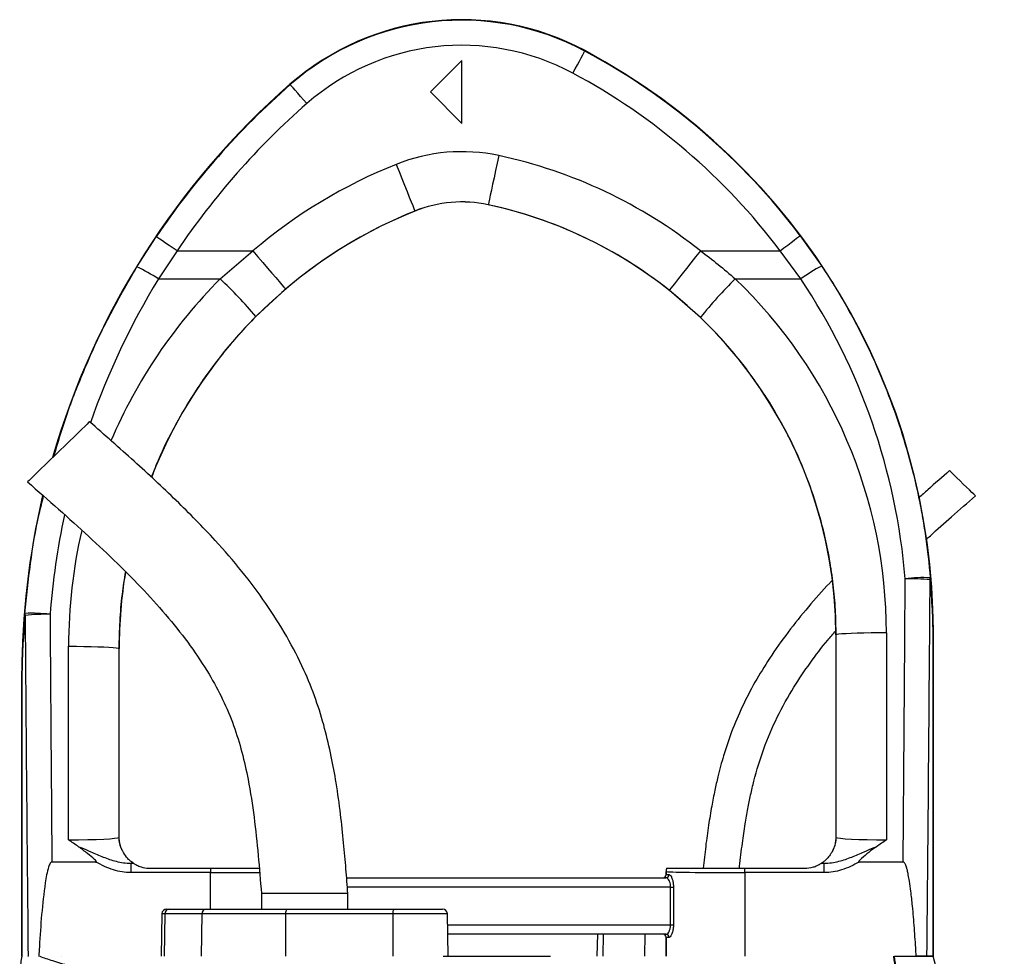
# Model space of a CAD drawing. Header units: millimetres. Extents: x 1556 to 4262, y 988 to 5170.
# Tile 18 of 18: x 3353 to 3979, y 4574 to 5170. Entities that reach past the tile are written whole.
import ezdxf

# ---------------------------------------------------------------- set-up
doc = ezdxf.new("R2010")
doc.units = ezdxf.units.MM
doc.header["$LTSCALE"] = 2

msp = doc.modelspace()

# ---------------------------------------------------------------- linework, layer by layer
at = {"color": 7, "linetype": 'Continuous', "lineweight": 25}
for p, q in [((3712.26, 5149.91), (3712.4, 5150.18)), ((3633.98, 5143.87), (3613.98, 5123.87)), ((3633.98, 5103.87), (3633.98, 5143.87)), ((3524.83, 5128.54), (3524.64, 5128.77)), ((3613.98, 5123.87), (3633.98, 5103.87)), ((3650.78, 5052.11), (3650.78, 5052.09)), ((3604.15, 5048.13), (3604.16, 5048.1)), ((3427.24, 5012.54), (3439.55, 5031.75)), ((3849.28, 5032.43), (3862.98, 5013.11)), ((3452.82, 5022.81), (3440.91, 5004.94)), ((3452.82, 5022.81), (3501.07, 5022.81)), ((3480.2, 5004.94), (3501.07, 5022.81)), ((3785.85, 5022.81), (3836.5, 5022.81)), ((3849.68, 5004.94), (3836.5, 5022.81)), ((3440.91, 5004.94), (3480.2, 5004.94)), ((3807.98, 5004.94), (3849.68, 5004.94)), ((3521.78, 4998.42), (3502.92, 4980.98)), ((3785.83, 4980.42), (3765.97, 4997.74)), ((3872.19, 4778.33), (3871.98, 4778.33)), ((3871.98, 4778.33), (3871.98, 4649.87)), ((3872.29, 4649.56), (3872.19, 4778.33)), ((3904.18, 4779.76), (3904.29, 4648.02)), ((3933.85, 4573.87), (3933.85, 4780)), ((3933.86, 4780), (3933.98, 4780)), ((3933.86, 4780), (3933.86, 4573.87)), ((3933.98, 4573.87), (3933.98, 4780)), ((3383.67, 4648.02), (3383.76, 4771.15)), ((3415.76, 4769.72), (3415.67, 4649.56)), ((3415.76, 4769.72), (3415.98, 4769.72)), ((3415.98, 4649.87), (3415.98, 4769.72)), ((3354.1, 4752.56), (3353.98, 4752.56)), ((3353.98, 4752.56), (3353.98, 4573.87)), ((3354.1, 4752.56), (3354.1, 4573.87)), ((3354.1, 4573.87), (3354.1, 4752.56)), ((3415.67, 4649.56), (3415.98, 4649.87)), ((3871.98, 4649.87), (3872.29, 4649.56)), ((3401.19, 4633.87), (3373.15, 4633.87)), ((3423.31, 4633.1), (3423.31, 4627.1)), ((3423.31, 4633.1), (3425.08, 4633.1)), ((3862.88, 4633.1), (3864.65, 4633.1)), ((3864.65, 4627.1), (3864.65, 4633.1)), ((3914.81, 4633.87), (3886.76, 4633.87)), ((3473.97, 4627.1), (3423.31, 4627.1)), ((3435.98, 4629.87), (3473.97, 4629.87)), ((3473.97, 4629.87), (3473.97, 4627.1)), ((3560.7, 4623.87), (3763.9, 4623.87)), ((3763.99, 4627.85), (3763.98, 4627.87)), ((3763.98, 4627.87), (3763.98, 4625.87)), ((3763.98, 4625.87), (3763.99, 4625.87)), ((3763.99, 4625.87), (3763.99, 4627.85)), ((3763.99, 4625.87), (3765.83, 4625.87)), ((3813.98, 4627.1), (3813.98, 4629.87)), ((3813.98, 4629.87), (3851.98, 4629.87)), ((3813.98, 4627.1), (3813.98, 4573.87)), ((3864.65, 4627.1), (3813.98, 4627.1)), ((3766.87, 4617.87), (3768.68, 4617.87)), ((3766.87, 4593.87), (3766.87, 4617.87)), ((3768.68, 4617.87), (3768.68, 4593.87)), ((3506.48, 4613.87), (3506.48, 4603.87)), ((3533.98, 4613.87), (3506.48, 4613.87)), ((3561.48, 4613.87), (3533.98, 4613.87)), ((3561.48, 4603.87), (3561.48, 4613.87)), ((3443.17, 4600.92), (3442.69, 4573.87)), ((3444.95, 4600.92), (3444.5, 4573.87)), ((3468.64, 4600.92), (3444.95, 4600.92)), ((3446.16, 4603.87), (3447.76, 4603.87)), ((3447.76, 4603.87), (3471.46, 4603.87)), ((3468.64, 4600.92), (3468.2, 4573.87)), ((3521.9, 4600.92), (3468.64, 4600.92)), ((3471.46, 4603.87), (3522.42, 4603.87)), ((3521.9, 4600.92), (3521.82, 4573.87)), ((3590.13, 4600.92), (3521.9, 4600.92)), ((3522.42, 4603.87), (3590.65, 4603.87)), ((3590.13, 4600.92), (3590.05, 4573.87)), ((3590.65, 4603.87), (3621.79, 4603.87)), ((3625.26, 4573.87), (3624.79, 4600.92)), ((3766.87, 4593.87), (3768.68, 4593.87)), ((3763.9, 4587.87), (3625.02, 4587.87)), ((3720.26, 4587.87), (3720.01, 4573.87)), ((3763.99, 4585.87), (3763.98, 4585.87)), ((3763.98, 4585.87), (3763.98, 4573.87)), ((3763.99, 4573.87), (3763.99, 4585.87)), ((3765.83, 4585.87), (3763.99, 4585.87)), ((3357.93, 4573.87), (3357.95, 4573.87)), ((3364.81, 4573.87), (3365.03, 4573.87)), ((3379, 4573.87), (3379.01, 4573.87)), ((3622.11, 4573.87), (3690.39, 4573.87)), ((3909.4, 4573.87), (3916.03, 4573.87)), ((3933.85, 4573.87), (3929.97, 4573.87)), ((3933.86, 4573.87), (3933.85, 4573.87))]:
    msp.add_line(p, q, dxfattribs=at)
at = {"color": 8, "linetype": 'Continuous', "lineweight": 25}
for p, q in [((3473.97, 4603.87), (3473.97, 4627.1)), ((3766.87, 4617.87), (3561.16, 4617.87)), ((3444.95, 4600.92), (3443.17, 4600.92)), ((3624.79, 4600.92), (3590.13, 4600.92)), ((3624.91, 4593.87), (3766.87, 4593.87)), ((3723.86, 4587.87), (3723.65, 4573.87)), ((3750.49, 4587.87), (3750.27, 4573.87))]:
    msp.add_line(p, q, dxfattribs=at)
at = {"color": 7, "linetype": 'Continuous', "lineweight": 25, "flags": 128}
for points in [[(3704.7, 5135.81), (3706.16, 5138.53), (3707.56, 5141.15), (3708.86, 5143.57), (3710, 5145.69), (3710.94, 5147.45), (3711.65, 5148.77), (3712.09, 5149.6), (3712.26, 5149.91)], [(3535.37, 5116.51), (3533.34, 5118.83), (3531.38, 5121.07), (3529.57, 5123.13), (3527.98, 5124.95), (3526.67, 5126.44), (3525.69, 5127.57), (3525.07, 5128.28), (3524.83, 5128.54)], [(3657.5, 5083.39), (3656.46, 5078.55), (3655.45, 5073.83), (3654.48, 5069.34), (3653.59, 5065.18), (3652.79, 5061.46), (3652.11, 5058.28), (3651.55, 5055.69), (3651.14, 5053.78), (3650.88, 5052.57), (3650.78, 5052.11)], [(3592.22, 5077.82), (3594.07, 5073.23), (3595.87, 5068.74), (3597.58, 5064.48), (3599.17, 5060.53), (3600.58, 5057.01), (3601.8, 5053.98), (3602.78, 5051.53), (3603.51, 5049.71), (3603.97, 5048.57), (3604.15, 5048.13)], [(3452.82, 5022.81), (3450.25, 5024.54), (3447.79, 5026.2), (3445.52, 5027.73), (3443.51, 5029.08), (3441.86, 5030.19), (3440.62, 5031.03), (3439.84, 5031.55), (3439.55, 5031.75)], [(3836.5, 5022.81), (3838.96, 5024.67), (3841.34, 5026.46), (3843.53, 5028.11), (3845.45, 5029.56), (3847.05, 5030.75), (3848.24, 5031.65), (3848.99, 5032.22), (3849.28, 5032.43)], [(3501.07, 5022.81), (3504.28, 5019.04), (3507.4, 5015.36), (3510.38, 5011.85), (3513.13, 5008.61), (3515.59, 5005.72), (3517.7, 5003.23), (3519.41, 5001.22), (3520.68, 4999.72), (3521.48, 4998.78), (3521.78, 4998.42)], [(3785.85, 5022.81), (3782.77, 5018.93), (3779.77, 5015.15), (3776.91, 5011.55), (3774.27, 5008.22), (3771.91, 5005.24), (3769.89, 5002.68), (3768.24, 5000.61), (3767.03, 4999.08), (3766.26, 4998.11), (3765.97, 4997.74)], [(3397.11, 4914.04), (3397.04, 4913.97), (3396.53, 4913.48), (3395.53, 4912.5), (3394.05, 4911.07), (3392.14, 4909.22), (3389.85, 4907), (3387.23, 4904.47), (3384.36, 4901.68), (3381.31, 4898.72), (3378.16, 4895.67), (3374.98, 4892.59), (3371.87, 4889.57), (3368.9, 4886.69), (3366.14, 4884.02), (3363.68, 4881.64), (3361.57, 4879.59), (3359.88, 4877.95), (3358.63, 4876.74), (3357.87, 4876), (3357.61, 4875.76)], [(3960.85, 4866.89), (3960.59, 4867.14), (3959.83, 4867.88), (3958.61, 4869.06), (3957.02, 4870.61), (3955.14, 4872.42), (3953.11, 4874.39), (3951.05, 4876.4), (3949.08, 4878.3), (3947.33, 4880), (3945.91, 4881.37), (3944.92, 4882.34), (3944.4, 4882.84), (3944.34, 4882.9)], [(3904.18, 4779.76), (3899.23, 4779.74), (3894.4, 4779.68), (3889.8, 4779.6), (3885.55, 4779.48), (3881.75, 4779.33), (3878.49, 4779.16), (3875.85, 4778.97), (3873.89, 4778.77), (3872.66, 4778.55), (3872.19, 4778.33)], [(3383.76, 4771.15), (3388.72, 4771.13), (3393.55, 4771.08), (3398.14, 4770.99), (3402.39, 4770.87), (3406.19, 4770.72), (3409.45, 4770.55), (3412.1, 4770.36), (3414.06, 4770.16), (3415.29, 4769.94), (3415.76, 4769.72)]]:
    msp.add_lwpolyline(points, dxfattribs=at)
at = {"color": 7, "linetype": 'Continuous', "lineweight": 25}
for centre, radius, start, end in [((3633.98, 5003.87), 166, 61.80714, 131.19948), ((3633.98, 5003.87), 165.7, 61.80714, 131.19948), ((3633.98, 5003.87), 149.7, 61.80714, 131.19948), ((3513.98, 4780), 420, 0, 61.80714), ((3513.98, 4780), 419.7, 36.97436, 61.80714), ((3513.98, 4780), 403.7, 36.97436, 61.80714), ((3853.98, 4752.56), 500, 131.19948, 163.89661), ((3853.98, 4752.56), 499.7, 131.19948, 146.03294), ((3853.98, 4752.56), 483.7, 131.19948, 146.03294), ((3633.98, 4973.87), 112.02, 77.87765, 111.88391), ((3591.98, 4778.33), 312.02, 51.5862, 77.87765), ((3715.98, 4769.72), 332.02, 111.88391, 130.33548), ((3633.98, 4973.87), 80.03, 77.87765, 111.88391), ((3633.98, 4973.87), 80, 77.87765, 111.88391), ((3591.98, 4778.33), 280.03, 51.5862, 77.87765), ((3591.98, 4778.33), 280, 0, 77.87765), ((3715.98, 4769.72), 300, 111.88391, 158.7279), ((3715.98, 4769.72), 300.03, 111.88391, 130.33548), ((3382.51, 4916.15), 106.27, 56.66757, 65.10604), ((3913.14, 4916.52), 108.83, 117.44304, 125.66924), ((3293.26, 4804.9), 273.79, 40.02351, 46.93734), ((4005.15, 4804.57), 281.1, 134.53854, 141.27719), ((3853.98, 4752.56), 500, 166.75971, 180), ((3715.98, 4769.72), 300, 170.67014, 180), ((3927.67, 4721.14), 93.69, 87.30286, 97.07177), ((3918.62, 4693.24), 120.89, 83.65535, 91.17552), ((3927.05, 4814.44), 5.04, 347.99859, 3.13535), ((3360.48, 4791.84), 4.47, 177.25473, 193.60682), ((3360.78, 4698.57), 93.6, 83.13649, 92.91622), ((3369.56, 4669.25), 122.28, 88.87209, 96.30121), ((3431.67, 4649.56), 16, 180.0185, 209.12517), ((3856.29, 4649.56), 16, 330.87483, 359.9815), ((3435.98, 4649.87), 20, 236.73632, 236.98128), ((3851.98, 4649.87), 20, 303.01872, 303.26368), ((3761.99, 4625.87), 2, 269.99944, 0.00525), ((3763.87, 4625.83), 1.96, 271.09321, 1.05771), ((3769.99, 4627.85), 6, 160.36719, 179.97958), ((3446.16, 4600.87), 3, 90, 179), ((3447.86, 4600.96), 2.91, 91.79571, 180.77031), ((3471.55, 4600.96), 2.91, 91.79602, 180.7703), ((3526.52, 4601.63), 4.67, 151.26783, 188.69128), ((3594.74, 4601.63), 4.67, 151.26751, 188.69159), ((3621.79, 4600.87), 3, 1, 90), ((3761.99, 4585.87), 2, 359.99762, 89.99085), ((3763.87, 4585.91), 1.96, 358.94534, 88.89692)]:
    msp.add_arc(centre, radius, start, end, dxfattribs=at)
at = {"color": 8, "linetype": 'Continuous', "lineweight": 25}
for centre, major_axis, ratio, start_param, end_param in [((3853.98, 4753.65), (0, 483.5), 1, 1.024276, 1.233998), ((3715.98, 4770.89), (0, 332.21), 1, 0.789084, 1.165564), ((3853.98, 4753.65), (0, 483.5), 1, 1.36019, 1.492437), ((3715.98, 4770.89), (0, 332.21), 1, 1.346222, 1.570015), ((3473.97, 4627.87), (50, 0), 0.01536, 4.712389, 5.395497)]:
    msp.add_ellipse(centre, major_axis=major_axis, ratio=ratio, start_param=start_param, end_param=end_param, dxfattribs=at)
at = {"color": 7, "linetype": 'Continuous', "lineweight": 25}
for centre, major_axis, ratio, start_param, end_param in [((3591.98, 4779.52), (0, 312.21), 1, 4.71317, 5.519111), ((3513.98, 4781.03), (0, 403.52), 1, 4.794455, 5.3006), ((3733.98, 5394.23), (0, 4112.94), 0.044737, 4.52645, 4.570871), ((3733.98, 5393.51), (0, 4112.94), 0.048627, 4.511762, 4.570871), ((3553.98, 5393.51), (0, 4112.94), 0.048627, 1.71787, 1.771423), ((3553.98, 5394.23), (0, 4112.94), 0.044737, 1.71787, 1.756735), ((3383.67, 4649.57), (32, 0.01), 0.048575, 4.712297, 6.265657), ((3431.98, 4649.87), (11.32, 11.32), 0.999695, 2.356347, 2.357638), ((3855.97, 4649.87), (11.32, -11.32), 0.999695, 0.783955, 0.785246), ((3904.28, 4649.57), (32, -0.01), 0.048575, 3.15912, 4.712481), ((3383.67, 4633.57), (48, 0), 0.017486, 5.683962, 5.749965), ((3904.28, 4633.57), (48, 0), 0.017486, 3.674813, 3.740816), ((3761.98, 4625.87), (-2, 0), 0.999848, 1.570796, 3.141593), ((3769.98, 4627.87), (-4.24, 4.24), 0.999695, 0.445606, 0.785246), ((3813.98, 4627.87), (50, 0), 0.01536, 3.159046, 4.712389), ((3761.98, 4585.87), (2, 0), 0.999848, 0, 1.570796)]:
    msp.add_ellipse(centre, major_axis=major_axis, ratio=ratio, start_param=start_param, end_param=end_param, dxfattribs=at)
for points, knots in [([(3785.85, 5022.81), (3789.64, 5019.96), (3797.22, 5014.26), (3804.39, 5008.05), (3807.98, 5004.94)], [0, 0, 0, 0, 0.49942, 1, 1, 1, 1]), ([(3862.98, 5013.11), (3867.92, 5005.71), (3872.61, 4998.16), (3879.29, 4986.61), (3881.46, 4982.73), (3885.66, 4974.91), (3887.69, 4970.98), (3897.52, 4951.2), (3904.34, 4934.98), (3915.91, 4901.78), (3920.66, 4884.8), (3925.27, 4863.07), (3926.13, 4858.71), (3927.7, 4849.96), (3928.41, 4845.58), (3930.34, 4832.41), (3931.35, 4823.58), (3932.08, 4814.72)], [0, 0, 0, 0, 0.125, 0.125, 0.1875, 0.1875, 0.25, 0.25, 0.5, 0.5, 0.75, 0.75, 0.8125, 0.8125, 0.875, 0.875, 1, 1, 1, 1]), ([(3872.19, 4778.33), (3872.09, 4783.67), (3871.91, 4794.34), (3870.47, 4810.38), (3868.16, 4826.37), (3864.42, 4844.59), (3858.77, 4864.79), (3850.57, 4886.88), (3840.42, 4908.4), (3829.61, 4927.03), (3818.89, 4942.77), (3808.71, 4955.94), (3797.76, 4968.58), (3789.81, 4976.47), (3785.83, 4980.42)], [0, 0, 0, 0, 0.070939, 0.141878, 0.213763, 0.285648, 0.388902, 0.492155, 0.598408, 0.704662, 0.777973, 0.851283, 0.925641, 1, 1, 1, 1]), ([(3561.48, 4613.87), (3561.08, 4619.01), (3560.26, 4629.73), (3558.82, 4646.54), (3556.86, 4664.86), (3554.3, 4683.23), (3550.99, 4701.46), (3546.83, 4719.24), (3541.22, 4737.68), (3533.31, 4757.33), (3522.7, 4777.8), (3509.41, 4798.75), (3494.12, 4819.12), (3475.14, 4841.06), (3452.17, 4864.35), (3425.25, 4889.28), (3406.6, 4905.69), (3397.11, 4914.04)], [0, 0, 0, 0, 0.043406, 0.09063, 0.142151, 0.198664, 0.246894, 0.298241, 0.3524, 0.409137, 0.476507, 0.546402, 0.617933, 0.690926, 0.790712, 0.893453, 1, 1, 1, 1]), ([(3944.34, 4882.9), (3939.73, 4878.86), (3933.2, 4873.13), (3926.71, 4867.35), (3924.8, 4865.64)], [0, 0, 0, 0, 0.704695, 1, 1, 1, 1]), ([(3357.61, 4875.76), (3364.23, 4869.96), (3377.3, 4858.51), (3396.46, 4841.31), (3414.7, 4824.14), (3431.75, 4806.91), (3447.35, 4789.5), (3461.27, 4771.82), (3472.82, 4754.5), (3482.02, 4737.52), (3489.01, 4720.87), (3494.27, 4703.76), (3498.64, 4684.27), (3501.98, 4662.33), (3504.49, 4638.14), (3505.82, 4621.94), (3506.48, 4613.87)], [0, 0, 0, 0, 0.0840224, 0.1661999, 0.2461112, 0.3234264, 0.3979042, 0.4694689, 0.5382883, 0.5966541, 0.6538349, 0.7105765, 0.7675748, 0.8446514, 0.9225727, 1, 1, 1, 1]), ([(3929.52, 4839.1), (3930.39, 4839.89), (3935.72, 4844.76), (3946.18, 4854.01), (3955.79, 4862.44), (3960.85, 4866.89)], [0, 0, 0, 0, 0.084455, 0.517233, 1, 1, 1, 1]), ([(3869.51, 4812.88), (3869.04, 4812.39), (3863.86, 4806.97), (3854.35, 4796.21), (3841.44, 4780.24), (3830.12, 4764.22), (3820.37, 4748.33), (3812.28, 4732.82), (3805.61, 4717.18), (3801.36, 4704.46), (3798.63, 4694.83), (3796.77, 4687.53), (3794.85, 4679.03), (3792.84, 4668.8), (3790.88, 4656.89), (3789.07, 4643.73), (3788.09, 4634.55), (3787.59, 4629.87)], [0, 0, 0, 0, 0.010075, 0.109631, 0.209802, 0.310362, 0.396342, 0.482254, 0.56603, 0.644661, 0.678211, 0.712476, 0.75473, 0.805653, 0.865005, 0.931171, 1, 1, 1, 1]), ([(3933.85, 4780), (3933.85, 4780.64), (3933.84, 4782.8), (3933.73, 4787.73), (3933.34, 4798.11), (3932.54, 4807.1), (3931.98, 4813.4)], [0, 0, 0, 0, 0.047896, 0.162322, 0.413978, 1, 1, 1, 1]), ([(3932.08, 4814.72), (3932.61, 4808.17), (3933.38, 4798.8), (3933.75, 4787.99), (3933.85, 4782.88), (3933.86, 4780.66), (3933.86, 4780)], [0, 0, 0, 0, 0.582943, 0.834479, 0.950598, 1, 1, 1, 1]), ([(3354.1, 4752.56), (3354.11, 4754.11), (3354.13, 4758.67), (3354.33, 4765.35), (3354.82, 4776.98), (3355.52, 4785.83), (3356.02, 4792.05)], [0, 0, 0, 0, 0.104566, 0.308637, 0.514256, 1, 1, 1, 1]), ([(3356.14, 4790.79), (3355.61, 4784.74), (3354.87, 4776.15), (3354.35, 4765.07), (3354.16, 4758.71), (3354.11, 4754.33), (3354.1, 4752.8), (3354.1, 4752.56)], [0, 0, 0, 0, 0.487773, 0.693002, 0.897412, 0.983726, 1, 1, 1, 1]), ([(3810.67, 4629.87), (3810.71, 4630.29), (3811.22, 4635.65), (3812.39, 4645.07), (3814.14, 4657.29), (3815.91, 4667.5), (3817.75, 4676.58), (3820.77, 4689.4), (3825.78, 4706.16), (3834.35, 4726.22), (3844.51, 4744.33), (3855.5, 4760.57), (3864.49, 4772.46), (3870.21, 4779.07), (3871.9, 4781.03)], [0, 0, 0, 0, 0.007675, 0.097131, 0.171295, 0.230494, 0.284154, 0.338509, 0.468129, 0.599455, 0.73129, 0.84231, 0.953298, 1, 1, 1, 1]), ([(3417.69, 4641.77), (3417.42, 4642.39), (3416.87, 4643.62), (3416.35, 4645.76), (3416.09, 4647.73), (3416.02, 4648.53), (3415.98, 4649.28), (3415.98, 4649.67), (3415.98, 4649.85)], [0, 0, 0, 0, 0.4019, 0.800519, 0.871224, 0.942339, 0.974172, 1, 1, 1, 1]), ([(3871.98, 4649.85), (3871.97, 4649.64), (3871.97, 4649.17), (3871.91, 4648.16), (3871.76, 4646.76), (3871.47, 4645.28), (3870.96, 4643.49), (3870.55, 4642.46), (3870.26, 4641.77)], [0, 0, 0, 0, 0.029974, 0.071349, 0.178095, 0.380918, 0.584656, 1, 1, 1, 1]), ([(3390.15, 4643.56), (3388, 4645.03), (3385.83, 4646.5), (3383.68, 4648.01), (3383.67, 4648.02)], [0, 0, 0, 0, 0.993576, 1, 1, 1, 1]), ([(3390.15, 4643.56), (3390.64, 4643.39), (3393.28, 4642.43), (3398.48, 4640.12), (3405.82, 4636.92), (3412.72, 4634.56), (3418.6, 4633.31), (3421.74, 4633.17), (3423.31, 4633.1)], [0, 0, 0, 0, 0.044499, 0.237941, 0.484775, 0.731119, 0.865653, 1, 1, 1, 1]), ([(3401.19, 4633.87), (3401.26, 4633.87), (3401.34, 4633.87), (3401.44, 4633.92), (3401.48, 4633.96), (3401.5, 4634.01), (3401.5, 4634.08), (3401.46, 4634.23), (3401.1, 4634.75), (3399.23, 4636.45), (3395.54, 4639.54), (3392.07, 4642.13), (3390.15, 4643.56)], [0, 0, 0, 0, 0.01238, 0.016905, 0.020094, 0.023299, 0.027094, 0.033575, 0.054172, 0.149756, 0.529047, 1, 1, 1, 1]), ([(3864.65, 4633.1), (3866.21, 4633.17), (3869.35, 4633.31), (3875.23, 4634.56), (3882.14, 4636.92), (3889.47, 4640.12), (3894.68, 4642.43), (3897.31, 4643.39), (3897.8, 4643.56)], [0, 0, 0, 0, 0.134346, 0.268881, 0.515225, 0.762059, 0.955501, 1, 1, 1, 1]), ([(3897.8, 4643.56), (3896.17, 4642.4), (3892.89, 4640.07), (3889.36, 4636.96), (3887.19, 4635.09), (3886.59, 4634.4), (3886.48, 4634.17), (3886.45, 4634.08), (3886.45, 4634.01), (3886.47, 4633.96), (3886.52, 4633.92), (3886.59, 4633.88), (3886.68, 4633.87), (3886.75, 4633.87), (3886.76, 4633.87)], [0, 0, 0, 0, 0.3941322, 0.7888266, 0.9222284, 0.9580528, 0.9661978, 0.9729371, 0.9763985, 0.9798899, 0.9829367, 0.9875623, 0.9967049, 1, 1, 1, 1]), ([(3904.29, 4648.02), (3904.27, 4648.01), (3902.13, 4646.5), (3899.96, 4645.03), (3897.8, 4643.56)], [0, 0, 0, 0, 0.006424, 1, 1, 1, 1]), ([(3425.01, 4633.15), (3424.77, 4633.29), (3424.39, 4633.52), (3422.45, 4635.09), (3420.38, 4637.16), (3418.41, 4640.17), (3417.84, 4641.43), (3417.69, 4641.77)], [0, 0, 0, 0, 0.300697, 0.473627, 0.646768, 0.903513, 1, 1, 1, 1]), ([(3870.26, 4641.77), (3870.1, 4641.41), (3869.62, 4640.34), (3867.94, 4637.71), (3865.92, 4635.45), (3864.35, 4634.13), (3863.25, 4633.34), (3863.05, 4633.21), (3862.95, 4633.15)], [0, 0, 0, 0, 0.100064, 0.296152, 0.491654, 0.654257, 0.816871, 1, 1, 1, 1]), ([(3373.15, 4633.87), (3373.05, 4633.86), (3372.83, 4633.83), (3372.44, 4633.55), (3371.69, 4632.58), (3370.73, 4629.9), (3369.73, 4625.75), (3368.16, 4615.63), (3366.46, 4600.4), (3365.46, 4584.76), (3364.93, 4575.91), (3364.81, 4573.87)], [0, 0, 0, 0, 0.004855, 0.010905, 0.022389, 0.064638, 0.148366, 0.232278, 0.565825, 0.899578, 1, 1, 1, 1]), ([(3423.31, 4627.1), (3421.47, 4627.19), (3417.74, 4627.38), (3412.14, 4628.79), (3406.56, 4630.92), (3402.99, 4632.88), (3401.19, 4633.87)], [0, 0, 0, 0, 0.236001, 0.47776, 0.737113, 1, 1, 1, 1]), ([(3425.08, 4633.1), (3425.14, 4633.06), (3425.25, 4632.99), (3426.03, 4632.51), (3427.51, 4631.71), (3430.45, 4630.51), (3433.51, 4629.92), (3435.57, 4629.88), (3435.98, 4629.87)], [0, 0, 0, 0, 0.096993, 0.193378, 0.330469, 0.54889, 0.91143, 1, 1, 1, 1]), ([(3851.98, 4629.87), (3853.94, 4630.03), (3856.78, 4630.27), (3859.98, 4631.5), (3861.58, 4632.31), (3862.48, 4632.85), (3862.82, 4633.07), (3862.86, 4633.09), (3862.88, 4633.1)], [0, 0, 0, 0, 0.425159, 0.613981, 0.770767, 0.874047, 0.960867, 1, 1, 1, 1]), ([(3886.76, 4633.87), (3884.99, 4632.89), (3881.41, 4630.93), (3875.88, 4628.81), (3870.26, 4627.38), (3866.53, 4627.2), (3864.65, 4627.1)], [0, 0, 0, 0, 0.259649, 0.522242, 0.758522, 1, 1, 1, 1]), ([(3923.15, 4573.87), (3923.08, 4575.07), (3922.72, 4581.07), (3922.01, 4591.75), (3920.96, 4604.37), (3919.9, 4614.27), (3918.99, 4620.91), (3918.23, 4625.35), (3917.59, 4628.32), (3917.04, 4630.32), (3916.58, 4631.65), (3916.15, 4632.63), (3915.76, 4633.28), (3915.34, 4633.69), (3915.05, 4633.85), (3914.86, 4633.86), (3914.81, 4633.87)], [0, 0, 0, 0, 0.05892, 0.294616, 0.52462, 0.67901, 0.782776, 0.852654, 0.899854, 0.93187, 0.953739, 0.968831, 0.984355, 0.990693, 0.997105, 1, 1, 1, 1]), ([(3473.97, 4629.87), (3475.99, 4629.87), (3480.03, 4629.87), (3486.76, 4629.87), (3493.96, 4629.87), (3500.44, 4629.87), (3503.85, 4629.87), (3505.11, 4629.87)], [0, 0, 0, 0, 0.179408, 0.358817, 0.606861, 0.854904, 1, 1, 1, 1]), ([(3766.87, 4617.87), (3766.83, 4618.5), (3766.75, 4619.78), (3766.21, 4621.48), (3765.46, 4622.84), (3764.63, 4623.71), (3764.13, 4623.82), (3763.9, 4623.87)], [0, 0, 0, 0, 0.191166, 0.384456, 0.589779, 0.813387, 1, 1, 1, 1]), ([(3764.34, 4629.87), (3764.46, 4629.87), (3764.7, 4629.87), (3766.15, 4629.87), (3768.78, 4629.87), (3772.95, 4629.87), (3778.3, 4629.87), (3784.64, 4629.87), (3791.83, 4629.87), (3799.29, 4629.87), (3806.75, 4629.87), (3811.57, 4629.87), (3813.98, 4629.87)], [0, 0, 0, 0, 0.078966, 0.157932, 0.266793, 0.375654, 0.484525, 0.593396, 0.702387, 0.811378, 0.905689, 1, 1, 1, 1]), ([(3765.83, 4625.87), (3766.05, 4625.8), (3766.53, 4625.66), (3767.33, 4624.48), (3768.05, 4622.66), (3768.57, 4620.39), (3768.64, 4618.71), (3768.68, 4617.87)], [0, 0, 0, 0, 0.181685, 0.399991, 0.604004, 0.801044, 1, 1, 1, 1]), ([(3763.9, 4587.87), (3764.18, 4587.94), (3764.75, 4588.09), (3765.67, 4589.2), (3766.44, 4590.82), (3766.83, 4592.52), (3766.86, 4593.55), (3766.87, 4593.87)], [0, 0, 0, 0, 0.229062, 0.458568, 0.687929, 0.902148, 1, 1, 1, 1]), ([(3768.68, 4593.87), (3768.67, 4593.44), (3768.64, 4592.08), (3768.28, 4589.84), (3767.54, 4587.66), (3766.64, 4586.16), (3766.1, 4585.97), (3765.83, 4585.87)], [0, 0, 0, 0, 0.102089, 0.322789, 0.552393, 0.777037, 1, 1, 1, 1]), ([(3353.98, 4573.87), (3353.75, 4572.47), (3353.31, 4569.68), (3352.87, 4566.89), (3352.65, 4565.49)], [0, 0, 0, 0, 0.500013, 1, 1, 1, 1]), ([(3365.38, 4573.87), (3367.97, 4572.98), (3373.17, 4571.2), (3383.77, 4568.01), (3395.99, 4564.49), (3409.67, 4560.65), (3424.49, 4556.53), (3440.68, 4552.05), (3458.17, 4547.22), (3475.56, 4542.43), (3492.47, 4537.76), (3508.64, 4533.29), (3525.37, 4528.67), (3542.6, 4523.9), (3556.76, 4519.99), (3565.16, 4517.67), (3567.59, 4517)], [0, 0, 0, 0, 0.087412, 0.175009, 0.26242, 0.343061, 0.422024, 0.501267, 0.580515, 0.659485, 0.722202, 0.784987, 0.847707, 0.910972, 0.974239, 1, 1, 1, 1]), ([(3938.95, 4421.19), (3937.01, 4434.46), (3933.11, 4461.01), (3925.27, 4500.52), (3918.01, 4538.29), (3910.25, 4562.31), (3908.81, 4573.87), (3908.81, 4573.87)], [0, 0, 0, 0, 0.258568, 0.517113, 0.775632, 0.999998, 1, 1, 1, 1]), ([(3909.03, 4573.87), (3909.03, 4573.87), (3910.47, 4562.34), (3918.2, 4538.31), (3925.46, 4500.56), (3933.29, 4461.04), (3937.19, 4434.48), (3939.15, 4421.2)], [0, 0, 0, 0, 0.000002, 0.224038, 0.482642, 0.741299, 1, 1, 1, 1]), ([(3916.03, 4573.87), (3918.78, 4573.87), (3924.28, 4573.87), (3929.76, 4573.87), (3933.33, 4573.87), (3933.76, 4573.87), (3933.98, 4573.87)], [0, 0, 0, 0, 0.25, 0.5, 0.75, 1, 1, 1, 1]), ([(3929.97, 4573.87), (3929.43, 4573.87), (3928.37, 4573.87), (3925.54, 4573.87), (3923.61, 4573.87), (3923.15, 4573.87)], [0, 0, 0, 0, 0.431026, 0.862058, 1, 1, 1, 1]), ([(3979.19, 4299.39), (3978.76, 4305.71), (3977.13, 4329.29), (3972.58, 4369.98), (3965.57, 4421.39), (3956.74, 4472.54), (3946.41, 4523.44), (3938.12, 4557.05), (3933.98, 4573.87)], [0, 0, 0, 0, 0.06823, 0.25452, 0.440793, 0.627098, 0.813484, 1, 1, 1, 1])]:
    msp.add_open_spline(points, degree=3, knots=knots, dxfattribs=at)
at = {"color": 8, "linetype": 'Continuous', "lineweight": 25}
for points, knots in [([(3374.4, 4892.02), (3376.97, 4900.61), (3382.65, 4919.6), (3394.34, 4949.29), (3409.02, 4981.14), (3421.16, 5002.06), (3427.24, 5012.54)], [0, 0, 0, 0, 0.203588, 0.450612, 0.724582, 1, 1, 1, 1]), ([(3502.92, 4980.98), (3499.22, 4977.13), (3491.81, 4969.43), (3481.46, 4957.12), (3471.71, 4944.25), (3460.98, 4928.4), (3450.01, 4909.26), (3441.33, 4891.74), (3437.52, 4881.23), (3436.54, 4878.54)], [0, 0, 0, 0, 0.1302593, 0.2605169, 0.3922879, 0.5240605, 0.7271767, 0.9302947, 1, 1, 1, 1]), ([(3356.02, 4792.05), (3357.07, 4802.66), (3359.19, 4823.9), (3363.37, 4848.83), (3366.92, 4862.97), (3367.86, 4866.74)], [0, 0, 0, 0, 0.422547, 0.845962, 1, 1, 1, 1]), ([(3419.88, 4818.68), (3419.13, 4813.86), (3417.49, 4803.35), (3416.08, 4786.99), (3415.87, 4775.48), (3415.76, 4769.72)], [0, 0, 0, 0, 0.297722, 0.648865, 1, 1, 1, 1])]:
    msp.add_open_spline(points, degree=3, knots=knots, dxfattribs=at)
at = {"color": 7, "linetype": 'Continuous', "lineweight": 25}
for points in [[(3933.85, 4780), (3933.85, 4780), (3933.86, 4780), (3933.86, 4780)], [(3354.1, 4752.56), (3354.1, 4752.56), (3354.1, 4752.56), (3354.1, 4752.56)]]:
    msp.add_open_spline(points, degree=3, dxfattribs=at)

doc.saveas('drawing.dxf')
